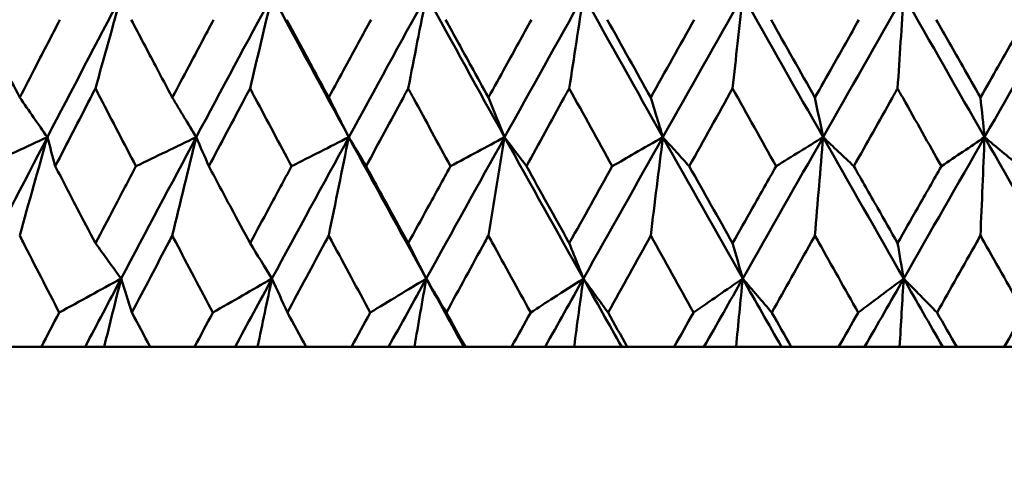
# Model space of a CAD drawing. Header units: millimetres. Extents: x 123 to 2417, y 726 to 3130.
# Tile 82 of 244: x 731.72 to 739.16, y 949.31 to 952.78. Entities that reach past the tile are written whole.
import ezdxf

# ---------------------------------------------------------------- set-up
doc = ezdxf.new("R2010")
doc.units = ezdxf.units.MM
doc.header["$LTSCALE"] = 12
doc.layers.add('Widoczne (ISO)', color=7, linetype='Continuous', lineweight=50)

msp = doc.modelspace()

# ---------------------------------------------------------------- linework, layer by layer
at = {"layer": 'Widoczne (ISO)'}
for p, q in [((731.5601, 950.3133), (731.8865, 950.3133)), ((732.2178, 950.3133), (731.8865, 950.3133)), ((732.3617, 950.3133), (732.2178, 950.3133)), ((732.7087, 950.3133), (732.3617, 950.3133)), ((732.7087, 950.3133), (733.044, 950.3133)), ((733.3505, 950.3133), (733.044, 950.3133)), ((733.5202, 950.3133), (733.3505, 950.3133)), ((733.8869, 950.3133), (733.5202, 950.3133)), ((733.8869, 950.3133), (734.2299, 950.3133)), ((734.5105, 950.3133), (734.2299, 950.3133)), ((734.7052, 950.3133), (734.5105, 950.3133)), ((735.0797, 950.3133), (734.7052, 950.3133)), ((735.0903, 950.3133), (735.0797, 950.3133)), ((735.0903, 950.3133), (735.4396, 950.3133)), ((735.6931, 950.3133), (735.4396, 950.3133)), ((735.912, 950.3133), (735.6931, 950.3133)), ((736.2715, 950.3133), (735.912, 950.3133)), ((736.3139, 950.3133), (736.2715, 950.3133)), ((736.3139, 950.3133), (736.6682, 950.3133)), ((736.8936, 950.3133), (736.6682, 950.3133)), ((737.1359, 950.3133), (736.8936, 950.3133)), ((737.479, 950.3133), (737.1359, 950.3133)), ((737.5531, 950.3133), (737.479, 950.3133)), ((737.5531, 950.3133), (737.9109, 950.3133)), ((738.1074, 950.3133), (737.9109, 950.3133)), ((738.372, 950.3133), (738.1074, 950.3133)), ((738.6974, 950.3133), (738.372, 950.3133)), ((738.8028, 950.3133), (738.6974, 950.3133)), ((738.8028, 950.3133), (739.1627, 950.3133)), ((739.3295, 950.3133), (739.1627, 950.3133))]:
    msp.add_line(p, q, dxfattribs=at)
msp.add_circle((740.2385, 990.3133), 50, dxfattribs=at)
for points in [[(732.4918, 952.9666), (732.3041, 952.6099), (732.1175, 952.2533), (731.9322, 951.8968)], [(732.2956, 952.2646), (732.3606, 952.4992), (732.426, 952.7332), (732.4918, 952.9666)], [(733.6311, 952.9666), (733.4387, 952.6099), (733.2473, 952.2533), (733.0569, 951.8968)], [(733.4638, 952.2646), (733.5193, 952.4992), (733.575, 952.7332), (733.6311, 952.9666)], [(733.6311, 952.9666), (733.8229, 952.6099), (734.0159, 952.2533), (734.21, 951.8968)], [(734.7965, 952.9666), (734.6002, 952.6099), (734.4047, 952.2533), (734.21, 951.8968)], [(734.6587, 952.2646), (734.7044, 952.4992), (734.7504, 952.7332), (734.7965, 952.9666)], [(734.7965, 952.9666), (734.9924, 952.6099), (735.1892, 952.2533), (735.3869, 951.8968)], [(735.9834, 952.9666), (735.784, 952.6099), (735.5851, 952.2533), (735.3869, 951.8968)], [(735.8757, 952.2646), (735.9114, 952.4992), (735.9473, 952.7332), (735.9834, 952.9666)], [(735.9834, 952.9666), (736.1825, 952.6099), (736.3824, 952.2533), (736.583, 951.8968)], [(737.1871, 952.9666), (736.9853, 952.6099), (736.7839, 952.2533), (736.583, 951.8968)], [(737.1871, 952.9666), (737.3887, 952.6099), (737.5908, 952.2533), (737.7935, 951.8968)], [(738.4029, 952.9666), (738.1995, 952.6099), (737.9964, 952.2533), (737.7935, 951.8968)], [(738.4029, 952.9666), (738.3873, 952.7332), (738.3718, 952.4992), (738.3564, 952.2646)], [(738.4029, 952.9666), (738.606, 952.6099), (738.8096, 952.2533), (739.0136, 951.8968)], [(739.6258, 952.9666), (739.4217, 952.6099), (739.2176, 952.2533), (739.0136, 951.8968)], [(736.1625, 952.7837), (736.2718, 952.5879), (736.3812, 952.392), (736.4909, 952.1962)], [(736.4909, 952.1962), (736.6006, 952.392), (736.7104, 952.5879), (736.8203, 952.7837)], [(737.4, 952.7837), (737.5105, 952.5879), (737.6211, 952.392), (737.7319, 952.1962)], [(736.2004, 951.6772), (736.0919, 951.873), (735.9837, 952.0688), (735.8757, 952.2646)], [(737.1098, 952.2646), (737.0005, 952.0688), (736.8913, 951.873), (736.7822, 951.6772)], [(737.4383, 951.6772), (737.3287, 951.873), (737.2192, 952.0688), (737.1098, 952.2646)], [(731.7229, 952.1962), (731.7927, 952.0963), (731.8624, 951.9965), (731.9322, 951.8968)], [(732.876, 952.1962), (732.9363, 952.0963), (732.9966, 951.9965), (733.0569, 951.8968)], [(734.0582, 952.1962), (734.1088, 952.0963), (734.1594, 951.9965), (734.21, 951.8968)], [(735.2647, 952.1962), (735.3054, 952.0963), (735.3462, 951.9965), (735.3869, 951.8968)], [(737.7935, 951.8968), (737.7729, 951.9965), (737.7524, 952.0963), (737.7319, 952.1962)], [(739.0136, 951.8968), (739.0033, 951.9965), (738.993, 952.0963), (738.9827, 952.1962)], [(731.9322, 951.8968), (731.747, 951.5406), (731.5631, 951.1845), (731.3804, 950.8287)], [(731.9322, 951.8968), (731.7734, 951.8236), (731.6147, 951.7504), (731.4559, 951.6772)], [(731.7229, 951.1536), (731.7923, 951.4019), (731.862, 951.6497), (731.9322, 951.8968)], [(731.9322, 951.8968), (731.952, 951.8236), (731.9719, 951.7504), (731.9919, 951.6772)], [(733.0569, 951.8968), (732.8667, 951.5406), (732.6776, 951.1845), (732.4895, 950.8287)], [(733.0569, 951.8968), (732.9051, 951.8236), (732.7533, 951.7504), (732.6015, 951.6772)], [(732.876, 951.1536), (732.936, 951.4019), (732.9963, 951.6497), (733.0569, 951.8968)], [(733.0569, 951.8968), (733.0886, 951.8236), (733.1204, 951.7504), (733.1522, 951.6772)], [(734.21, 951.8968), (734.0156, 951.5406), (733.8219, 951.1845), (733.6292, 950.8287)], [(734.21, 951.8968), (734.0658, 951.8236), (733.9215, 951.7504), (733.7772, 951.6772)], [(734.0582, 951.1536), (734.1085, 951.4019), (734.1591, 951.6497), (734.21, 951.8968)], [(734.21, 951.8968), (734.2535, 951.8236), (734.297, 951.7504), (734.3406, 951.6772)], [(734.21, 951.8968), (734.4039, 951.5406), (734.5989, 951.1845), (734.7949, 950.8287)], [(735.3869, 951.8968), (735.1889, 951.5406), (734.9916, 951.1845), (734.7949, 950.8287)], [(735.3869, 951.8968), (735.2508, 951.8236), (735.1146, 951.7504), (734.9784, 951.6772)], [(735.2647, 951.1536), (735.3052, 951.4019), (735.346, 951.6497), (735.3869, 951.8968)], [(735.3869, 951.8968), (735.4419, 951.8236), (735.497, 951.7504), (735.5522, 951.6772)], [(735.3869, 951.8968), (735.5845, 951.5406), (735.7829, 951.1845), (735.9822, 950.8287)], [(736.583, 951.8968), (736.3822, 951.5406), (736.1819, 951.1845), (735.9822, 950.8287)], [(736.583, 951.8968), (736.7834, 951.5406), (736.9845, 951.1845), (737.1862, 950.8287)], [(737.7935, 951.8968), (737.5908, 951.5406), (737.3883, 951.1845), (737.1862, 950.8287)], [(737.4383, 951.6772), (737.5567, 951.7504), (737.6751, 951.8236), (737.7935, 951.8968)], [(737.7935, 951.8968), (737.7728, 951.6497), (737.7523, 951.4019), (737.7319, 951.1536)], [(738.026, 951.6772), (737.9484, 951.7504), (737.8709, 951.8236), (737.7935, 951.8968)], [(737.7935, 951.8968), (737.9959, 951.5406), (738.1989, 951.1845), (738.4023, 950.8287)], [(739.0136, 951.8968), (738.8097, 951.5406), (738.606, 951.1845), (738.4023, 950.8287)], [(738.6873, 951.6772), (738.7961, 951.7504), (738.9049, 951.8236), (739.0136, 951.8968)], [(739.0136, 951.8968), (739.0032, 951.6497), (738.9929, 951.4019), (738.9827, 951.1536)], [(739.2785, 951.6772), (739.1901, 951.7504), (739.1018, 951.8236), (739.0136, 951.8968)], [(739.0136, 951.8968), (739.2173, 951.5406), (739.4213, 951.1845), (739.6257, 950.8287)], [(735.8757, 951.0959), (735.9838, 951.2896), (736.092, 951.4834), (736.2004, 951.6772)], [(736.7822, 951.6772), (736.8912, 951.4834), (737.0004, 951.2896), (737.1098, 951.0959)], [(736.4909, 951.1536), (736.3832, 950.9598), (736.2757, 950.7662), (736.1684, 950.5725)], [(736.8144, 950.5725), (736.7064, 950.7662), (736.5986, 950.9599), (736.4909, 951.1536)], [(732.2956, 951.0959), (732.3602, 951.0067), (732.4248, 950.9176), (732.4895, 950.8287)], [(733.4638, 951.0959), (733.5189, 951.0067), (733.574, 950.9176), (733.6292, 950.8287)], [(734.6587, 951.0959), (734.7041, 951.0067), (734.7495, 950.9176), (734.7949, 950.8287)], [(737.1862, 950.8287), (737.1608, 950.9176), (737.1353, 951.0067), (737.1098, 951.0959)], [(738.4023, 950.8287), (738.387, 950.9176), (738.3717, 951.0067), (738.3564, 951.0959)], [(732.4895, 950.8287), (732.3336, 950.7433), (732.1776, 950.6579), (732.0216, 950.5725)], [(732.4895, 950.8287), (732.3987, 950.6568), (732.3081, 950.485), (732.2178, 950.3133)], [(732.3617, 950.3133), (732.4041, 950.4854), (732.4467, 950.6572), (732.4895, 950.8287)], [(732.4895, 950.8287), (732.5167, 950.7433), (732.5439, 950.6579), (732.5713, 950.5725)], [(733.6292, 950.8287), (733.4804, 950.7433), (733.3316, 950.6579), (733.1828, 950.5725)], [(733.6292, 950.8287), (733.5361, 950.6568), (733.4432, 950.485), (733.3505, 950.3133)], [(733.5202, 950.3133), (733.5564, 950.4854), (733.5927, 950.6572), (733.6292, 950.8287)], [(733.6292, 950.8287), (733.6681, 950.7433), (733.7072, 950.6579), (733.7463, 950.5725)], [(734.7949, 950.8287), (734.6539, 950.7433), (734.5129, 950.6579), (734.3718, 950.5725)], [(734.7949, 950.8287), (734.7, 950.6568), (734.6052, 950.485), (734.5105, 950.3133)], [(734.7052, 950.3133), (734.735, 950.4854), (734.7649, 950.6572), (734.7949, 950.8287)], [(734.7949, 950.8287), (734.8455, 950.7433), (734.8962, 950.6579), (734.9469, 950.5725)], [(734.7949, 950.8287), (734.8896, 950.6568), (734.9845, 950.485), (735.0797, 950.3133)], [(735.9822, 950.8287), (735.8857, 950.6568), (735.7893, 950.485), (735.6931, 950.3133)], [(735.912, 950.3133), (735.9353, 950.4854), (735.9587, 950.6572), (735.9822, 950.8287)], [(735.9822, 950.8287), (736.0784, 950.6568), (736.1749, 950.485), (736.2715, 950.3133)], [(736.8144, 950.5725), (736.9384, 950.6579), (737.0624, 950.7433), (737.1862, 950.8287)], [(737.1862, 950.8287), (737.0886, 950.6568), (736.9911, 950.485), (736.8936, 950.3133)], [(737.1862, 950.8287), (737.1694, 950.6572), (737.1526, 950.4854), (737.1359, 950.3133)], [(737.406, 950.5725), (737.3326, 950.6579), (737.2594, 950.7433), (737.1862, 950.8287)], [(737.1862, 950.8287), (737.2837, 950.6568), (737.3813, 950.485), (737.479, 950.3133)], [(738.0585, 950.5725), (738.1731, 950.6579), (738.2878, 950.7433), (738.4023, 950.8287)], [(738.4023, 950.8287), (738.304, 950.6568), (738.2056, 950.485), (738.1074, 950.3133)], [(738.4023, 950.8287), (738.3922, 950.6572), (738.3821, 950.4854), (738.372, 950.3133)], [(738.6547, 950.5725), (738.5705, 950.6579), (738.4864, 950.7433), (738.4023, 950.8287)], [(738.4023, 950.8287), (738.5006, 950.6568), (738.5989, 950.485), (738.6974, 950.3133)], [(735.4396, 950.3133), (735.4877, 950.3997), (735.5358, 950.4861), (735.5839, 950.5725)], [(736.1684, 950.5725), (736.2169, 950.4861), (736.2654, 950.3997), (736.3139, 950.3133)]]:
    msp.add_open_spline(points, degree=3, dxfattribs=at)
for points, knots in [([(737.1098, 952.2646), (737.1223, 952.3782), (737.1347, 952.4917), (737.1605, 952.7257), (737.1738, 952.8462), (737.1871, 952.9666)], [-0.08584009, -0.08584009, -0.08584009, -0.08584009, -0.0442602, -0.0442602, 0, 0, 0, 0]), ([(731.4212, 952.7837), (731.4812, 952.6663), (731.5414, 952.549), (731.642, 952.3532), (731.6825, 952.2747), (731.7229, 952.1962)], [0.02104899, 0.02104899, 0.02104899, 0.02104899, 0.0615671, 0.0615671, 0.08866561, 0.08866561, 0.08866561, 0.08866561]), ([(731.7229, 952.1962), (731.7634, 952.2747), (731.804, 952.3531), (731.9053, 952.549), (731.9661, 952.6663), (732.0271, 952.7837)], [0.03448054, 0.03448054, 0.03448054, 0.03448054, 0.06157222, 0.06157222, 0.10209717, 0.10209717, 0.10209717, 0.10209717]), ([(732.5658, 952.7837), (732.6275, 952.6663), (732.6894, 952.549), (732.7929, 952.3532), (732.8344, 952.2747), (732.876, 952.1962)], [0.02104899, 0.02104899, 0.02104899, 0.02104899, 0.0615671, 0.0615671, 0.08866561, 0.08866561, 0.08866561, 0.08866561]), ([(732.876, 952.1962), (732.9176, 952.2747), (732.9593, 952.3531), (733.0633, 952.549), (733.1258, 952.6663), (733.1884, 952.7837)], [0.03448054, 0.03448054, 0.03448054, 0.03448054, 0.06157222, 0.06157222, 0.10209717, 0.10209717, 0.10209717, 0.10209717]), ([(733.7406, 952.7837), (733.8039, 952.6663), (733.8672, 952.549), (733.9731, 952.3532), (734.0156, 952.2747), (734.0582, 952.1962)], [0.02104899, 0.02104899, 0.02104899, 0.02104899, 0.0615671, 0.0615671, 0.08866561, 0.08866561, 0.08866561, 0.08866561]), ([(734.0582, 952.1962), (734.1007, 952.2747), (734.1433, 952.3531), (734.2497, 952.549), (734.3136, 952.6663), (734.3775, 952.7837)], [0.03448054, 0.03448054, 0.03448054, 0.03448054, 0.06157222, 0.06157222, 0.10209717, 0.10209717, 0.10209717, 0.10209717]), ([(734.9411, 952.7837), (735.0056, 952.6663), (735.0702, 952.549), (735.1781, 952.3532), (735.2214, 952.2747), (735.2647, 952.1962)], [0.02104899, 0.02104899, 0.02104899, 0.02104899, 0.0615671, 0.0615671, 0.08866561, 0.08866561, 0.08866561, 0.08866561]), ([(735.2647, 952.1962), (735.3081, 952.2747), (735.3514, 952.3531), (735.4597, 952.549), (735.5247, 952.6663), (735.5897, 952.7837)], [0.03448054, 0.03448054, 0.03448054, 0.03448054, 0.06157222, 0.06157222, 0.10209717, 0.10209717, 0.10209717, 0.10209717]), ([(737.7319, 952.1962), (737.7763, 952.2747), (737.8207, 952.3531), (737.9315, 952.549), (737.9979, 952.6663), (738.0644, 952.7837)], [0.03448054, 0.03448054, 0.03448054, 0.03448054, 0.06157222, 0.06157222, 0.10209717, 0.10209717, 0.10209717, 0.10209717]), ([(738.6487, 952.7837), (738.7154, 952.6663), (738.7821, 952.549), (738.8934, 952.3532), (738.9381, 952.2747), (738.9827, 952.1962)], [0.02104899, 0.02104899, 0.02104899, 0.02104899, 0.0615671, 0.0615671, 0.08866561, 0.08866561, 0.08866561, 0.08866561]), ([(738.9827, 952.1962), (739.0274, 952.2747), (739.072, 952.3531), (739.1835, 952.549), (739.2503, 952.6663), (739.3171, 952.7837)], [0.03448054, 0.03448054, 0.03448054, 0.03448054, 0.06157222, 0.06157222, 0.10209717, 0.10209717, 0.10209717, 0.10209717]), ([(732.2956, 952.2646), (732.283, 952.2404), (732.2705, 952.2162), (732.169, 952.0204), (732.0803, 951.8488), (731.9919, 951.6772)], [0.0806421, 0.0806421, 0.0806421, 0.0806421, 0.08897282, 0.08897282, 0.14811965, 0.14811965, 0.14811965, 0.14811965]), ([(732.6015, 951.6772), (732.5118, 951.8487), (732.4224, 952.0202), (732.3208, 952.216), (732.3082, 952.2403), (732.2956, 952.2646)], [0.02983351, 0.02983351, 0.02983351, 0.02983351, 0.0889495, 0.0889495, 0.09731113, 0.09731113, 0.09731113, 0.09731113]), ([(733.4638, 952.2646), (733.4509, 952.2404), (733.4381, 952.2162), (733.334, 952.0204), (733.243, 951.8488), (733.1522, 951.6772)], [0.0806421, 0.0806421, 0.0806421, 0.0806421, 0.08897282, 0.08897282, 0.14811965, 0.14811965, 0.14811965, 0.14811965]), ([(733.7772, 951.6772), (733.6854, 951.8487), (733.5938, 952.0202), (733.4896, 952.216), (733.4767, 952.2403), (733.4638, 952.2646)], [0.02983351, 0.02983351, 0.02983351, 0.02983351, 0.0889495, 0.0889495, 0.09731113, 0.09731113, 0.09731113, 0.09731113]), ([(734.6587, 952.2646), (734.6456, 952.2404), (734.6325, 952.2162), (734.5262, 952.0204), (734.4333, 951.8488), (734.3406, 951.6772)], [0.0806421, 0.0806421, 0.0806421, 0.0806421, 0.08897282, 0.08897282, 0.14811965, 0.14811965, 0.14811965, 0.14811965]), ([(734.9784, 951.6772), (734.8848, 951.8487), (734.7914, 952.0202), (734.6851, 952.216), (734.6719, 952.2403), (734.6587, 952.2646)], [0.02983351, 0.02983351, 0.02983351, 0.02983351, 0.0889495, 0.0889495, 0.09731113, 0.09731113, 0.09731113, 0.09731113]), ([(735.8757, 952.2646), (735.8623, 952.2404), (735.849, 952.2162), (735.741, 952.0204), (735.6465, 951.8488), (735.5522, 951.6772)], [0.0806421, 0.0806421, 0.0806421, 0.0806421, 0.08897282, 0.08897282, 0.14811965, 0.14811965, 0.14811965, 0.14811965]), ([(738.3564, 952.2646), (738.3428, 952.2404), (738.3292, 952.2162), (738.219, 952.0204), (738.1224, 951.8488), (738.026, 951.6772)], [0.0806421, 0.0806421, 0.0806421, 0.0806421, 0.08897282, 0.08897282, 0.14811965, 0.14811965, 0.14811965, 0.14811965]), ([(738.6873, 951.6772), (738.5906, 951.8487), (738.4939, 952.0202), (738.3837, 952.216), (738.37, 952.2403), (738.3564, 952.2646)], [0.02983351, 0.02983351, 0.02983351, 0.02983351, 0.0889495, 0.0889495, 0.09731113, 0.09731113, 0.09731113, 0.09731113]), ([(736.4909, 952.1962), (736.5047, 952.1513), (736.5185, 952.1063), (736.5492, 952.0065), (736.5661, 951.9516), (736.583, 951.8968)], [-0.05754451, -0.05754451, -0.05754451, -0.05754451, -0.03165624, -0.03165624, 0, 0, 0, 0]), ([(736.583, 951.8968), (736.5121, 951.8561), (736.4412, 951.8154), (736.3137, 951.7422), (736.257, 951.7097), (736.2004, 951.6772)], [-0.06801633, -0.06801633, -0.06801633, -0.06801633, -0.03396638, -0.03396638, -0.0067614, -0.0067614, -0.0067614, -0.0067614]), ([(736.4909, 951.1536), (736.506, 951.2766), (736.5212, 951.3995), (736.5519, 951.6472), (736.5674, 951.7721), (736.583, 951.8968)], [-0.08909239, -0.08909239, -0.08909239, -0.08909239, -0.04495847, -0.04495847, 0, 0, 0, 0]), ([(736.583, 951.8968), (736.6171, 951.8591), (736.6512, 951.8215), (736.7176, 951.7483), (736.7499, 951.7128), (736.7822, 951.6772)], [-0.06289983, -0.06289983, -0.06289983, -0.06289983, -0.03141621, -0.03141621, -0.00164488, -0.00164488, -0.00164488, -0.00164488]), ([(731.9919, 951.6772), (732.0464, 951.5723), (732.1011, 951.4675), (732.2024, 951.2737), (732.2489, 951.1848), (732.2956, 951.0959)], [0.02528165, 0.02528165, 0.02528165, 0.02528165, 0.06150593, 0.06150593, 0.09223152, 0.09223152, 0.09223152, 0.09223152]), ([(732.2956, 951.0959), (732.3422, 951.1848), (732.3889, 951.2737), (732.4909, 951.4674), (732.5461, 951.5723), (732.6015, 951.6772)], [0.03078053, 0.03078053, 0.03078053, 0.03078053, 0.06149921, 0.06149921, 0.09773041, 0.09773041, 0.09773041, 0.09773041]), ([(733.1522, 951.6772), (733.2082, 951.5723), (733.2643, 951.4675), (733.3682, 951.2737), (733.4159, 951.1848), (733.4638, 951.0959)], [0.02528165, 0.02528165, 0.02528165, 0.02528165, 0.06150593, 0.06150593, 0.09223152, 0.09223152, 0.09223152, 0.09223152]), ([(733.4638, 951.0959), (733.5116, 951.1848), (733.5595, 951.2737), (733.6639, 951.4674), (733.7205, 951.5723), (733.7772, 951.6772)], [0.03078053, 0.03078053, 0.03078053, 0.03078053, 0.06149921, 0.06149921, 0.09773041, 0.09773041, 0.09773041, 0.09773041]), ([(734.3406, 951.6772), (734.3978, 951.5723), (734.4551, 951.4675), (734.5611, 951.2737), (734.6099, 951.1848), (734.6587, 951.0959)], [0.02528165, 0.02528165, 0.02528165, 0.02528165, 0.06150593, 0.06150593, 0.09223152, 0.09223152, 0.09223152, 0.09223152]), ([(734.6587, 951.0959), (734.7075, 951.1848), (734.7564, 951.2737), (734.8629, 951.4674), (734.9206, 951.5723), (734.9784, 951.6772)], [0.03078053, 0.03078053, 0.03078053, 0.03078053, 0.06149921, 0.06149921, 0.09773041, 0.09773041, 0.09773041, 0.09773041]), ([(735.5522, 951.6772), (735.6581, 951.4864), (735.7643, 951.2956), (735.8723, 951.1018), (735.874, 951.0988), (735.8757, 951.0959)], [0.02528154, 0.02528154, 0.02528154, 0.02528154, 0.09120217, 0.09120217, 0.09223068, 0.09223068, 0.09223068, 0.09223068]), ([(737.1098, 951.0959), (737.16, 951.1848), (737.2103, 951.2737), (737.3197, 951.4674), (737.379, 951.5723), (737.4383, 951.6772)], [0.03078053, 0.03078053, 0.03078053, 0.03078053, 0.06149921, 0.06149921, 0.09773041, 0.09773041, 0.09773041, 0.09773041]), ([(738.026, 951.6772), (738.0855, 951.5723), (738.145, 951.4675), (738.2552, 951.2737), (738.3058, 951.1848), (738.3564, 951.0959)], [0.02528165, 0.02528165, 0.02528165, 0.02528165, 0.06150593, 0.06150593, 0.09223152, 0.09223152, 0.09223152, 0.09223152]), ([(738.3564, 951.0959), (738.407, 951.1848), (738.4576, 951.2737), (738.5679, 951.4674), (738.6276, 951.5723), (738.6873, 951.6772)], [0.03078053, 0.03078053, 0.03078053, 0.03078053, 0.06149921, 0.06149921, 0.09773041, 0.09773041, 0.09773041, 0.09773041]), ([(732.0216, 950.5725), (731.9301, 950.7498), (731.8389, 950.9272), (731.7397, 951.1209), (731.7313, 951.1372), (731.7229, 951.1536)], [0.0297954, 0.0297954, 0.0297954, 0.0297954, 0.09092493, 0.09092493, 0.09655955, 0.09655955, 0.09655955, 0.09655955]), ([(732.876, 951.1536), (732.8675, 951.1373), (732.859, 951.1211), (732.7571, 950.9274), (732.6641, 950.75), (732.5713, 950.5725)], [0.0853813, 0.0853813, 0.0853813, 0.0853813, 0.09097809, 0.09097809, 0.15214536, 0.15214536, 0.15214536, 0.15214536]), ([(733.1828, 950.5725), (733.0888, 950.7498), (732.9952, 950.9272), (732.8932, 951.1209), (732.8846, 951.1372), (732.876, 951.1536)], [0.0297954, 0.0297954, 0.0297954, 0.0297954, 0.09092493, 0.09092493, 0.09655955, 0.09655955, 0.09655955, 0.09655955]), ([(734.0582, 951.1536), (734.0495, 951.1373), (734.0407, 951.1211), (733.9365, 950.9274), (733.8413, 950.75), (733.7463, 950.5725)], [0.0853813, 0.0853813, 0.0853813, 0.0853813, 0.09097809, 0.09097809, 0.15214536, 0.15214536, 0.15214536, 0.15214536]), ([(734.3718, 950.5725), (734.2758, 950.7498), (734.1801, 950.9272), (734.0758, 951.1209), (734.067, 951.1372), (734.0582, 951.1536)], [0.0297954, 0.0297954, 0.0297954, 0.0297954, 0.09092493, 0.09092493, 0.09655955, 0.09655955, 0.09655955, 0.09655955]), ([(735.2647, 951.1536), (735.2558, 951.1373), (735.2469, 951.1211), (735.1408, 950.9274), (735.0438, 950.75), (734.9469, 950.5725)], [0.0853813, 0.0853813, 0.0853813, 0.0853813, 0.09097809, 0.09097809, 0.15214536, 0.15214536, 0.15214536, 0.15214536]), ([(735.5839, 950.5725), (735.4863, 950.7498), (735.3888, 950.9272), (735.2827, 951.1209), (735.2737, 951.1372), (735.2647, 951.1536)], [0.0297954, 0.0297954, 0.0297954, 0.0297954, 0.09092493, 0.09092493, 0.09655955, 0.09655955, 0.09655955, 0.09655955]), ([(737.7319, 951.1536), (737.7228, 951.1373), (737.7136, 951.1211), (737.6049, 950.9274), (737.5054, 950.75), (737.406, 950.5725)], [0.0853813, 0.0853813, 0.0853813, 0.0853813, 0.09097809, 0.09097809, 0.15214536, 0.15214536, 0.15214536, 0.15214536]), ([(738.0585, 950.5725), (737.9587, 950.7498), (737.859, 950.9272), (737.7502, 951.1209), (737.741, 951.1372), (737.7319, 951.1536)], [0.0297954, 0.0297954, 0.0297954, 0.0297954, 0.09092493, 0.09092493, 0.09655955, 0.09655955, 0.09655955, 0.09655955]), ([(738.9827, 951.1536), (738.9736, 951.1373), (738.9644, 951.1211), (738.855, 950.9274), (738.7548, 950.75), (738.6547, 950.5725)], [0.0853813, 0.0853813, 0.0853813, 0.0853813, 0.09097809, 0.09097809, 0.15214536, 0.15214536, 0.15214536, 0.15214536]), ([(739.3111, 950.5725), (739.2108, 950.7498), (739.1106, 950.9272), (739.0012, 951.1209), (738.992, 951.1372), (738.9827, 951.1536)], [0.0297954, 0.0297954, 0.0297954, 0.0297954, 0.09092493, 0.09092493, 0.09655955, 0.09655955, 0.09655955, 0.09655955]), ([(735.8757, 951.0959), (735.8913, 951.0566), (735.9069, 951.0174), (735.9424, 950.9283), (735.9623, 950.8785), (735.9822, 950.8287)], [-0.0556581, -0.0556581, -0.0556581, -0.0556581, -0.0311485, -0.0311485, 0, 0, 0, 0]), ([(735.9822, 950.8287), (735.9071, 950.7804), (735.832, 950.7321), (735.6993, 950.6467), (735.6416, 950.6096), (735.5839, 950.5725)], [-0.07066517, -0.07066517, -0.07066517, -0.07066517, -0.03527183, -0.03527183, -0.00809562, -0.00809562, -0.00809562, -0.00809562]), ([(735.9822, 950.8287), (736.0134, 950.7857), (736.0446, 950.7428), (736.1067, 950.6574), (736.1375, 950.615), (736.1684, 950.5725)], [-0.06289134, -0.06289134, -0.06289134, -0.06289134, -0.03140156, -0.03140156, -0.00032176, -0.00032176, -0.00032176, -0.00032176]), ([(731.8865, 950.3133), (731.9312, 950.3991), (731.976, 950.485), (732.0211, 950.5715), (732.0214, 950.572), (732.0216, 950.5725)], [0, 0, 0, 0, 0.02969567, 0.02969567, 0.02988021, 0.02988021, 0.02988021, 0.02988021]), ([(732.5713, 950.5725), (732.5716, 950.572), (732.5718, 950.5715), (732.6176, 950.485), (732.6631, 950.3991), (732.7087, 950.3133)], [0.02951568, 0.02951568, 0.02951568, 0.02951568, 0.02969929, 0.02969929, 0.05939589, 0.05939589, 0.05939589, 0.05939589]), ([(733.044, 950.3133), (733.0899, 950.3991), (733.1359, 950.485), (733.1822, 950.5715), (733.1825, 950.572), (733.1828, 950.5725)], [0, 0, 0, 0, 0.02969567, 0.02969567, 0.02988021, 0.02988021, 0.02988021, 0.02988021]), ([(733.7463, 950.5725), (733.7466, 950.572), (733.7469, 950.5715), (733.7937, 950.485), (733.8403, 950.3991), (733.8869, 950.3133)], [0.02951568, 0.02951568, 0.02951568, 0.02951568, 0.02969929, 0.02969929, 0.05939589, 0.05939589, 0.05939589, 0.05939589]), ([(734.2299, 950.3133), (734.2769, 950.3991), (734.3239, 950.485), (734.3712, 950.5715), (734.3715, 950.572), (734.3718, 950.5725)], [0, 0, 0, 0, 0.02969567, 0.02969567, 0.02988021, 0.02988021, 0.02988021, 0.02988021]), ([(734.9469, 950.5725), (734.9472, 950.572), (734.9475, 950.5715), (734.9952, 950.485), (735.0427, 950.3991), (735.0903, 950.3133)], [0.02951568, 0.02951568, 0.02951568, 0.02951568, 0.02969929, 0.02969929, 0.05939589, 0.05939589, 0.05939589, 0.05939589]), ([(736.6682, 950.3133), (736.7166, 950.3991), (736.7651, 950.485), (736.8138, 950.5715), (736.8141, 950.572), (736.8144, 950.5725)], [0, 0, 0, 0, 0.02969567, 0.02969567, 0.02988021, 0.02988021, 0.02988021, 0.02988021]), ([(737.406, 950.5725), (737.4063, 950.572), (737.4066, 950.5715), (737.4556, 950.485), (737.5043, 950.3991), (737.5531, 950.3133)], [0.02951568, 0.02951568, 0.02951568, 0.02951568, 0.02969929, 0.02969929, 0.05939589, 0.05939589, 0.05939589, 0.05939589]), ([(737.9109, 950.3133), (737.9598, 950.3991), (738.0087, 950.485), (738.0579, 950.5715), (738.0582, 950.572), (738.0585, 950.5725)], [0, 0, 0, 0, 0.02969567, 0.02969567, 0.02988021, 0.02988021, 0.02988021, 0.02988021]), ([(738.6547, 950.5725), (738.655, 950.572), (738.6553, 950.5715), (738.7046, 950.485), (738.7537, 950.3991), (738.8028, 950.3133)], [0.02951568, 0.02951568, 0.02951568, 0.02951568, 0.02969929, 0.02969929, 0.05939589, 0.05939589, 0.05939589, 0.05939589]), ([(739.1627, 950.3133), (739.2119, 950.3991), (739.261, 950.485), (739.3105, 950.5715), (739.3108, 950.572), (739.3111, 950.5725)], [0, 0, 0, 0, 0.02969567, 0.02969567, 0.02988021, 0.02988021, 0.02988021, 0.02988021])]:
    msp.add_open_spline(points, degree=3, knots=knots, dxfattribs=at)

doc.saveas('drawing.dxf')
